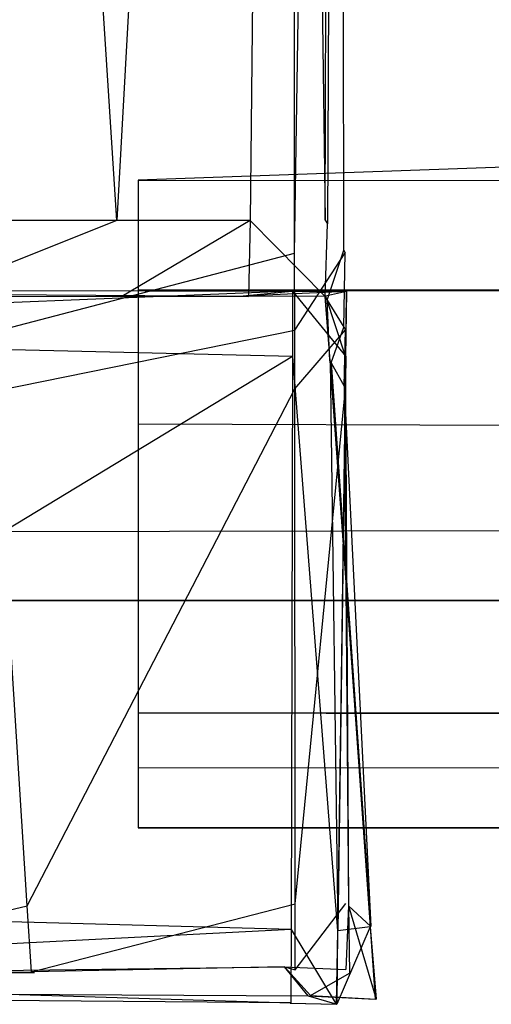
# Model space of a CAD drawing. Extents: x 0 to 0.987, y -0.451 to 0.
# Tile 8 of 33: x 0.2511 to 0.25395, y -0.45144 to -0.44549. Entities that reach past the tile are written whole.
import ezdxf

# ---------------------------------------------------------------- set-up
doc = ezdxf.new("R2010")
doc.units = 0
for name, color, linetype in [('L17_FRONTO_N_A69000__0___REPLAC', 7, 'CONTINUOUS'), ('L19_GRIFF_N_A69000__1___REPLACE', 7, 'CONTINUOUS'), ('L20_GRIFF_N_A69000__0___REPLACE', 7, 'CONTINUOUS'), ('L25_FRONTU_N_A69000__0___REPLAC', 7, 'CONTINUOUS'), ('L7_GRIFF_N_A69000__1___REPLACEM', 7, 'CONTINUOUS'), ('L8_GRIFF_N_A69000__0___REPLACEM', 7, 'CONTINUOUS')]:
    doc.layers.add(name, color=color, linetype=linetype)

msp = doc.modelspace()

# ---------------------------------------------------------------- linework, layer by layer
at = {"layer": 'L17_FRONTO_N_A69000__0___REPLAC', "color": 8}
for points, invisible_edges in [([(0.983193, -0.431928, 0.202), (0.003722, -0.447345, 0.202), (0.003722, -0.431928, 0.202), (0.983193, -0.431928, 0.202)], 13), ([(0.003722, -0.447345, 0.202), (0.983193, -0.431928, 0.202), (0.983193, -0.447345, 0.202), (0.003722, -0.447345, 0.202)], 14), ([(0.983193, -0.447345, 0.202), (0.003722, -0.449, 0.202), (0.003722, -0.447345, 0.202), (0.983193, -0.447345, 0.202)], 13), ([(0.003722, -0.449, 0.202), (0.983193, -0.447345, 0.202), (0.983193, -0.449, 0.202), (0.003722, -0.449, 0.202)], 14), ([(0.983193, -0.449, 0.396382), (0.003722, -0.449, 0.20371), (0.983193, -0.449, 0.20371), (0.983193, -0.449, 0.396382)], 13), ([(0.003722, -0.449, 0.20371), (0.983193, -0.449, 0.396382), (0.734, -0.449, 0.376), (0.003722, -0.449, 0.20371)], 10), ([(0.003722, -0.449, 0.20371), (0.253, -0.449, 0.376), (0.003722, -0.449, 0.396586), (0.003722, -0.449, 0.20371)], 10), ([(0.253, -0.449, 0.376), (0.003722, -0.449, 0.20371), (0.734, -0.449, 0.376), (0.253, -0.449, 0.376)], 13), ([(0.003722, -0.449, 0.396586), (0.253, -0.449, 0.376), (0.251049, -0.449, 0.376192), (0.003722, -0.449, 0.396586)], 10), ([(0.983193, -0.449, 0.20371), (0.003722, -0.449, 0.202), (0.983193, -0.449, 0.202), (0.983193, -0.449, 0.20371)], 13), ([(0.003722, -0.449, 0.202), (0.983193, -0.449, 0.20371), (0.003722, -0.449, 0.20371), (0.003722, -0.449, 0.202)], 14)]:
    msp.add_3dface(points, dxfattribs=dict(at, invisible_edges=invisible_edges))
at = {"layer": 'L19_GRIFF_N_A69000__1___REPLACE', "color": 254}
for points, invisible_edges in [([(0.251811, -0.446458, 0.176732), (0.733944, -0.429376, 0.170481), (0.251811, -0.429376, 0.170481), (0.251811, -0.446458, 0.176732)], 13), ([(0.733944, -0.429376, 0.170481), (0.251811, -0.446458, 0.176732), (0.733944, -0.446458, 0.176732), (0.733944, -0.429376, 0.170481)], 14), ([(0.251828, -0.42949, 0.167178), (0.733945, -0.449681, 0.174543), (0.251811, -0.449681, 0.174543), (0.251828, -0.42949, 0.167178)], 13), ([(0.733945, -0.449681, 0.174543), (0.251828, -0.42949, 0.167178), (0.733961, -0.42949, 0.167178), (0.733945, -0.449681, 0.174543)], 14), ([(0.733944, -0.447123, 0.176975), (0.251811, -0.446458, 0.176732), (0.251811, -0.447123, 0.176975), (0.733944, -0.447123, 0.176975)], 13), ([(0.251811, -0.446458, 0.176732), (0.733944, -0.447123, 0.176975), (0.733944, -0.446458, 0.176732), (0.251811, -0.446458, 0.176732)], 14), ([(0.251811, -0.447123, 0.178633), (0.733944, -0.447123, 0.176975), (0.251811, -0.447123, 0.176975), (0.251811, -0.447123, 0.178633)], 13), ([(0.733944, -0.447123, 0.176975), (0.251811, -0.447123, 0.178633), (0.733944, -0.447123, 0.178633), (0.733944, -0.447123, 0.176975)], 14), ([(0.733944, -0.447931, 0.178666), (0.251811, -0.447123, 0.178633), (0.251811, -0.447931, 0.178666), (0.733944, -0.447931, 0.178666)], 13), ([(0.251811, -0.447123, 0.178633), (0.733944, -0.447931, 0.178666), (0.733944, -0.447123, 0.178633), (0.251811, -0.447123, 0.178633)], 14), ([(0.733944, -0.450009, 0.178748), (0.251811, -0.447931, 0.178666), (0.251811, -0.450009, 0.178748), (0.733944, -0.450009, 0.178748)], 13), ([(0.251811, -0.447931, 0.178666), (0.733944, -0.450009, 0.178748), (0.733944, -0.447931, 0.178666), (0.251811, -0.447931, 0.178666)], 14), ([(0.251811, -0.449681, 0.174543), (0.733944, -0.450375, 0.174809), (0.251811, -0.450375, 0.174809), (0.251811, -0.449681, 0.174543)], 13), ([(0.733944, -0.450375, 0.174809), (0.251811, -0.449681, 0.174543), (0.733945, -0.449681, 0.174543), (0.733944, -0.450375, 0.174809)], 14), ([(0.733944, -0.450375, 0.178763), (0.251811, -0.450009, 0.178748), (0.251811, -0.450375, 0.178763), (0.733944, -0.450375, 0.178763)], 13), ([(0.251811, -0.450009, 0.178748), (0.733944, -0.450375, 0.178763), (0.733944, -0.450009, 0.178748), (0.251811, -0.450009, 0.178748)], 14), ([(0.733944, -0.450375, 0.178763), (0.251811, -0.450375, 0.178145), (0.733944, -0.450375, 0.178145), (0.733944, -0.450375, 0.178763)], 13), ([(0.251811, -0.450375, 0.178145), (0.733944, -0.450375, 0.178763), (0.251811, -0.450375, 0.178763), (0.251811, -0.450375, 0.178145)], 14), ([(0.733944, -0.450375, 0.178145), (0.251811, -0.450375, 0.175524), (0.733944, -0.450375, 0.175524), (0.733944, -0.450375, 0.178145)], 13), ([(0.251811, -0.450375, 0.175524), (0.733944, -0.450375, 0.178145), (0.251811, -0.450375, 0.178145), (0.251811, -0.450375, 0.175524)], 14), ([(0.733944, -0.450375, 0.175524), (0.251811, -0.450375, 0.174809), (0.733944, -0.450375, 0.174809), (0.733944, -0.450375, 0.175524)], 13), ([(0.251811, -0.450375, 0.174809), (0.733944, -0.450375, 0.175524), (0.251811, -0.450375, 0.175524), (0.251811, -0.450375, 0.174809)], 14)]:
    msp.add_3dface(points, dxfattribs=dict(at, invisible_edges=invisible_edges))
at = {"layer": 'L20_GRIFF_N_A69000__0___REPLACE', "color": 254}
for points, invisible_edges in [([(0.252744, -0.428385, 0.165867), (0.250891, -0.446915, 0.172881), (0.249715, -0.428409, 0.166218), (0.252744, -0.428385, 0.165867)], 13), ([(0.251683, -0.446702, 0.177057), (0.252687, -0.428392, 0.170643), (0.250508, -0.428408, 0.170896), (0.251683, -0.446702, 0.177057)], 13), ([(0.250891, -0.446915, 0.172881), (0.252744, -0.428385, 0.165867), (0.252756, -0.4469, 0.172665), (0.250891, -0.446915, 0.172881)], 14), ([(0.252687, -0.428392, 0.170643), (0.251683, -0.446702, 0.177057), (0.252487, -0.446702, 0.176969), (0.252687, -0.428392, 0.170643)], 14), ([(0.252942, -0.446701, 0.17692), (0.252687, -0.428392, 0.170643), (0.252487, -0.446702, 0.176969), (0.252942, -0.446701, 0.17692)], 13), ([(0.252687, -0.428392, 0.170643), (0.252942, -0.446701, 0.17692), (0.252994, -0.428389, 0.170608), (0.252687, -0.428392, 0.170643)], 14), ([(0.253051, -0.428383, 0.165831), (0.252756, -0.4469, 0.172665), (0.252744, -0.428385, 0.165867), (0.253051, -0.428383, 0.165831)], 13), ([(0.252756, -0.4469, 0.172665), (0.253051, -0.428383, 0.165831), (0.253063, -0.446898, 0.172629), (0.252756, -0.4469, 0.172665)], 14), ([(0.252999, -0.428389, 0.170158), (0.252942, -0.446701, 0.17692), (0.252955, -0.446722, 0.176459), (0.252999, -0.428389, 0.170158)], 13), ([(0.252942, -0.446701, 0.17692), (0.252999, -0.428389, 0.170158), (0.252994, -0.428389, 0.170608), (0.252942, -0.446701, 0.17692)], 14), ([(0.253046, -0.428384, 0.166296), (0.252999, -0.428389, 0.170158), (0.252955, -0.446722, 0.176459), (0.253046, -0.428384, 0.166296)], 14), ([(0.253046, -0.428384, 0.166296), (0.252955, -0.446722, 0.176459), (0.253053, -0.446882, 0.172985), (0.253046, -0.428384, 0.166296)], 14), ([(0.253053, -0.446882, 0.172985), (0.253051, -0.428383, 0.165831), (0.253046, -0.428384, 0.166296), (0.253053, -0.446882, 0.172985)], 14), ([(0.253051, -0.428383, 0.165831), (0.253053, -0.446882, 0.172985), (0.253063, -0.446898, 0.172629), (0.253051, -0.428383, 0.165831)], 13), ([(0.251683, -0.446702, 0.177057), (0.250508, -0.428408, 0.170896), (0.250469, -0.446704, 0.177375), (0.251683, -0.446702, 0.177057)], 14), ([(0.250528, -0.447164, 0.177521), (0.251683, -0.446702, 0.177057), (0.250469, -0.446704, 0.177375), (0.250528, -0.447164, 0.177521)], 13), ([(0.251683, -0.446702, 0.177057), (0.250528, -0.447164, 0.177521), (0.251712, -0.447162, 0.177212), (0.251683, -0.446702, 0.177057)], 14), ([(0.251712, -0.447162, 0.177212), (0.252487, -0.446702, 0.176969), (0.251683, -0.446702, 0.177057), (0.251712, -0.447162, 0.177212)], 13), ([(0.252487, -0.446702, 0.176969), (0.251712, -0.447162, 0.177212), (0.252478, -0.447162, 0.177129), (0.252487, -0.446702, 0.176969)], 14), ([(0.252941, -0.447162, 0.177079), (0.252487, -0.446702, 0.176969), (0.252478, -0.447162, 0.177129), (0.252941, -0.447162, 0.177079)], 13), ([(0.252487, -0.446702, 0.176969), (0.252941, -0.447162, 0.177079), (0.252942, -0.446701, 0.17692), (0.252487, -0.446702, 0.176969)], 14), ([(0.252941, -0.447162, 0.177079), (0.252955, -0.446722, 0.176459), (0.252942, -0.446701, 0.17692), (0.252941, -0.447162, 0.177079)], 14), ([(0.252955, -0.446722, 0.176459), (0.252941, -0.447162, 0.177079), (0.252954, -0.447184, 0.176617), (0.252955, -0.446722, 0.176459)], 13), ([(0.252954, -0.447184, 0.176617), (0.253053, -0.446882, 0.172985), (0.252955, -0.446722, 0.176459), (0.252954, -0.447184, 0.176617)], 14), ([(0.252756, -0.4469, 0.172665), (0.25092, -0.44738, 0.173049), (0.250891, -0.446915, 0.172881), (0.252756, -0.4469, 0.172665)], 13), ([(0.25092, -0.44738, 0.173049), (0.252756, -0.4469, 0.172665), (0.252757, -0.447366, 0.172836), (0.25092, -0.44738, 0.173049)], 14), ([(0.253063, -0.446898, 0.172629), (0.252757, -0.447366, 0.172836), (0.252756, -0.4469, 0.172665), (0.253063, -0.446898, 0.172629)], 13), ([(0.252757, -0.447366, 0.172836), (0.253063, -0.446898, 0.172629), (0.253064, -0.447364, 0.1728), (0.252757, -0.447366, 0.172836)], 14), ([(0.253053, -0.446882, 0.172985), (0.252954, -0.447184, 0.176617), (0.253053, -0.447347, 0.173153), (0.253053, -0.446882, 0.172985)], 13), ([(0.253053, -0.447347, 0.173153), (0.253063, -0.446898, 0.172629), (0.253053, -0.446882, 0.172985), (0.253053, -0.447347, 0.173153)], 14), ([(0.253063, -0.446898, 0.172629), (0.253053, -0.447347, 0.173153), (0.253064, -0.447364, 0.1728), (0.253063, -0.446898, 0.172629)], 13), ([(0.246509, -0.44712, 0.199014), (0.25274, -0.447131, 0.198695), (0.246505, -0.44712, 0.198679), (0.246509, -0.44712, 0.199014)], 13), ([(0.25274, -0.447131, 0.198695), (0.252446, -0.447161, 0.177717), (0.246505, -0.44712, 0.198679), (0.25274, -0.447131, 0.198695)], 14), ([(0.246505, -0.44712, 0.198679), (0.252446, -0.447161, 0.177717), (0.250716, -0.447163, 0.178074), (0.246505, -0.44712, 0.198679)], 14), ([(0.246573, -0.447377, 0.199014), (0.252744, -0.44713, 0.199014), (0.246509, -0.44712, 0.199014), (0.246573, -0.447377, 0.199014)], 13), ([(0.25274, -0.447131, 0.198695), (0.246509, -0.44712, 0.199014), (0.252744, -0.44713, 0.199014), (0.25274, -0.447131, 0.198695)], 14), ([(0.252744, -0.44713, 0.199014), (0.246573, -0.447377, 0.199014), (0.252743, -0.447524, 0.199014), (0.252744, -0.44713, 0.199014)], 14), ([(0.252446, -0.447161, 0.177717), (0.25307, -0.447131, 0.198696), (0.252944, -0.447161, 0.177662), (0.252446, -0.447161, 0.177717)], 13), ([(0.25307, -0.447131, 0.198696), (0.252446, -0.447161, 0.177717), (0.25274, -0.447131, 0.198695), (0.25307, -0.447131, 0.198696)], 14), ([(0.252744, -0.44713, 0.199014), (0.25307, -0.447131, 0.198696), (0.25274, -0.447131, 0.198695), (0.252744, -0.44713, 0.199014)], 13), ([(0.253066, -0.447525, 0.199014), (0.252744, -0.44713, 0.199014), (0.252743, -0.447524, 0.199014), (0.253066, -0.447525, 0.199014)], 13), ([(0.252744, -0.44713, 0.199014), (0.253066, -0.447525, 0.199014), (0.253072, -0.447131, 0.199014), (0.252744, -0.44713, 0.199014)], 14), ([(0.25307, -0.447131, 0.198696), (0.252744, -0.44713, 0.199014), (0.253072, -0.447131, 0.199014), (0.25307, -0.447131, 0.198696)], 14), ([(0.25307, -0.447131, 0.198696), (0.253064, -0.447526, 0.198695), (0.252944, -0.447161, 0.177662), (0.25307, -0.447131, 0.198696)], 14), ([(0.25307, -0.447131, 0.198696), (0.253066, -0.447525, 0.199014), (0.253064, -0.447526, 0.198695), (0.25307, -0.447131, 0.198696)], 13), ([(0.253066, -0.447525, 0.199014), (0.25307, -0.447131, 0.198696), (0.253072, -0.447131, 0.199014), (0.253066, -0.447525, 0.199014)], 14), ([(0.250528, -0.447164, 0.177521), (0.251728, -0.447162, 0.177796), (0.251712, -0.447162, 0.177212), (0.250528, -0.447164, 0.177521)], 13), ([(0.251728, -0.447162, 0.177796), (0.250528, -0.447164, 0.177521), (0.250716, -0.447163, 0.178074), (0.251728, -0.447162, 0.177796)], 14), ([(0.250716, -0.447163, 0.178074), (0.252446, -0.447161, 0.177717), (0.251728, -0.447162, 0.177796), (0.250716, -0.447163, 0.178074)], 14), ([(0.251712, -0.447162, 0.177212), (0.252446, -0.447161, 0.177717), (0.252478, -0.447162, 0.177129), (0.251712, -0.447162, 0.177212)], 13), ([(0.252446, -0.447161, 0.177717), (0.251712, -0.447162, 0.177212), (0.251728, -0.447162, 0.177796), (0.252446, -0.447161, 0.177717)], 14), ([(0.252944, -0.447161, 0.177662), (0.252478, -0.447162, 0.177129), (0.252446, -0.447161, 0.177717), (0.252944, -0.447161, 0.177662)], 14), ([(0.252478, -0.447162, 0.177129), (0.252944, -0.447161, 0.177662), (0.252941, -0.447162, 0.177079), (0.252478, -0.447162, 0.177129)], 13), ([(0.252972, -0.44755, 0.177671), (0.252941, -0.447162, 0.177079), (0.252944, -0.447161, 0.177662), (0.252972, -0.44755, 0.177671)], 14), ([(0.252969, -0.447551, 0.177088), (0.252954, -0.447184, 0.176617), (0.252941, -0.447162, 0.177079), (0.252969, -0.447551, 0.177088)], 14), ([(0.252941, -0.447162, 0.177079), (0.252972, -0.44755, 0.177671), (0.252969, -0.447551, 0.177088), (0.252941, -0.447162, 0.177079)], 13), ([(0.252944, -0.447161, 0.177662), (0.253064, -0.447526, 0.198695), (0.252972, -0.44755, 0.177671), (0.252944, -0.447161, 0.177662)], 14), ([(0.252977, -0.447564, 0.176752), (0.253053, -0.447347, 0.173153), (0.252954, -0.447184, 0.176617), (0.252977, -0.447564, 0.176752)], 14), ([(0.252954, -0.447184, 0.176617), (0.252969, -0.447551, 0.177088), (0.252977, -0.447564, 0.176752), (0.252954, -0.447184, 0.176617)], 13), ([(0.247289, -0.450838, 0.199014), (0.252743, -0.447524, 0.199014), (0.246573, -0.447377, 0.199014), (0.247289, -0.450838, 0.199014)], 13), ([(0.252757, -0.447366, 0.172836), (0.250943, -0.447734, 0.173176), (0.25092, -0.44738, 0.173049), (0.252757, -0.447366, 0.172836)], 13), ([(0.250943, -0.447734, 0.173176), (0.252757, -0.447366, 0.172836), (0.252757, -0.44772, 0.172966), (0.250943, -0.447734, 0.173176)], 14), ([(0.253064, -0.447364, 0.1728), (0.252757, -0.44772, 0.172966), (0.252757, -0.447366, 0.172836), (0.253064, -0.447364, 0.1728)], 13), ([(0.252757, -0.44772, 0.172966), (0.253064, -0.447364, 0.1728), (0.253064, -0.447718, 0.17293), (0.252757, -0.44772, 0.172966)], 14), ([(0.253053, -0.447347, 0.173153), (0.252977, -0.447564, 0.176752), (0.253056, -0.447704, 0.173281), (0.253053, -0.447347, 0.173153)], 13), ([(0.253056, -0.447704, 0.173281), (0.253064, -0.447364, 0.1728), (0.253053, -0.447347, 0.173153), (0.253056, -0.447704, 0.173281)], 14), ([(0.253064, -0.447364, 0.1728), (0.253056, -0.447704, 0.173281), (0.253064, -0.447718, 0.17293), (0.253064, -0.447364, 0.1728)], 13), ([(0.252743, -0.447524, 0.199014), (0.247289, -0.450838, 0.199014), (0.252735, -0.450989, 0.199014), (0.252743, -0.447524, 0.199014)], 14), ([(0.253015, -0.450997, 0.199014), (0.252743, -0.447524, 0.199014), (0.252735, -0.450989, 0.199014), (0.253015, -0.450997, 0.199014)], 13), ([(0.252743, -0.447524, 0.199014), (0.253015, -0.450997, 0.199014), (0.253066, -0.447525, 0.199014), (0.252743, -0.447524, 0.199014)], 14), ([(0.252972, -0.44755, 0.177671), (0.253217, -0.450971, 0.177175), (0.252969, -0.447551, 0.177088), (0.252972, -0.44755, 0.177671)], 14), ([(0.252969, -0.447551, 0.177088), (0.253217, -0.450971, 0.177175), (0.252977, -0.447564, 0.176752), (0.252969, -0.447551, 0.177088)], 14), ([(0.253064, -0.447526, 0.198695), (0.253018, -0.450997, 0.198678), (0.252972, -0.44755, 0.177671), (0.253064, -0.447526, 0.198695)], 14), ([(0.252972, -0.44755, 0.177671), (0.253018, -0.450997, 0.198678), (0.253213, -0.450972, 0.177673), (0.252972, -0.44755, 0.177671)], 14), ([(0.253217, -0.450971, 0.177175), (0.252972, -0.44755, 0.177671), (0.253213, -0.450972, 0.177673), (0.253217, -0.450971, 0.177175)], 13), ([(0.253018, -0.450997, 0.198678), (0.253066, -0.447525, 0.199014), (0.253015, -0.450997, 0.199014), (0.253018, -0.450997, 0.198678)], 13), ([(0.253066, -0.447525, 0.199014), (0.253018, -0.450997, 0.198678), (0.253064, -0.447526, 0.198695), (0.253066, -0.447525, 0.199014)], 14), ([(0.252977, -0.447564, 0.176752), (0.253217, -0.450971, 0.177175), (0.253056, -0.447704, 0.173281), (0.252977, -0.447564, 0.176752)], 14), ([(0.249285, -0.450861, 0.174813), (0.250943, -0.447734, 0.173176), (0.251141, -0.450846, 0.174297), (0.249285, -0.450861, 0.174813)], 14), ([(0.252757, -0.44772, 0.172966), (0.251141, -0.450846, 0.174297), (0.250943, -0.447734, 0.173176), (0.252757, -0.44772, 0.172966)], 13), ([(0.251141, -0.450846, 0.174297), (0.252757, -0.44772, 0.172966), (0.252759, -0.450834, 0.174109), (0.251141, -0.450846, 0.174297)], 14), ([(0.253064, -0.447718, 0.17293), (0.252759, -0.450834, 0.174109), (0.252757, -0.44772, 0.172966), (0.253064, -0.447718, 0.17293)], 13), ([(0.252759, -0.450834, 0.174109), (0.253064, -0.447718, 0.17293), (0.253066, -0.450831, 0.174073), (0.252759, -0.450834, 0.174109)], 14), ([(0.253056, -0.447704, 0.173281), (0.253217, -0.450971, 0.177175), (0.253082, -0.450846, 0.174412), (0.253056, -0.447704, 0.173281)], 14), ([(0.253056, -0.447704, 0.173281), (0.253082, -0.450846, 0.174412), (0.253064, -0.447718, 0.17293), (0.253056, -0.447704, 0.173281)], 14), ([(0.253064, -0.447718, 0.17293), (0.253082, -0.450846, 0.174412), (0.253066, -0.450831, 0.174073), (0.253064, -0.447718, 0.17293)], 14), ([(0.253066, -0.450831, 0.174073), (0.252759, -0.451232, 0.174255), (0.252759, -0.450834, 0.174109), (0.253066, -0.450831, 0.174073)], 13), ([(0.252759, -0.451232, 0.174255), (0.253066, -0.450831, 0.174073), (0.253066, -0.45123, 0.174219), (0.252759, -0.451232, 0.174255)], 14), ([(0.253082, -0.450846, 0.174412), (0.253066, -0.45123, 0.174219), (0.253066, -0.450831, 0.174073), (0.253082, -0.450846, 0.174412)], 14), ([(0.247371, -0.451265, 0.199014), (0.252735, -0.450989, 0.199014), (0.247289, -0.450838, 0.199014), (0.247371, -0.451265, 0.199014)], 13), ([(0.251141, -0.450846, 0.174297), (0.249334, -0.45126, 0.17495), (0.249285, -0.450861, 0.174813), (0.251141, -0.450846, 0.174297)], 13), ([(0.249334, -0.45126, 0.17495), (0.251141, -0.450846, 0.174297), (0.251166, -0.451244, 0.17444), (0.249334, -0.45126, 0.17495)], 14), ([(0.252759, -0.450834, 0.174109), (0.251166, -0.451244, 0.17444), (0.251141, -0.450846, 0.174297), (0.252759, -0.450834, 0.174109)], 13), ([(0.251166, -0.451244, 0.17444), (0.252759, -0.450834, 0.174109), (0.252759, -0.451232, 0.174255), (0.251166, -0.451244, 0.17444)], 14), ([(0.253066, -0.45123, 0.174219), (0.253082, -0.450846, 0.174412), (0.253089, -0.451252, 0.174592), (0.253066, -0.45123, 0.174219)], 13), ([(0.253082, -0.450846, 0.174412), (0.253217, -0.450971, 0.177175), (0.253249, -0.451409, 0.177186), (0.253082, -0.450846, 0.174412)], 14), ([(0.253082, -0.450846, 0.174412), (0.253249, -0.451409, 0.177186), (0.253089, -0.451252, 0.174592), (0.253082, -0.450846, 0.174412)], 14), ([(0.252735, -0.450989, 0.199014), (0.247371, -0.451265, 0.199014), (0.252734, -0.451433, 0.199014), (0.252735, -0.450989, 0.199014)], 14), ([(0.253008, -0.451441, 0.199014), (0.252735, -0.450989, 0.199014), (0.252734, -0.451433, 0.199014), (0.253008, -0.451441, 0.199014)], 13), ([(0.252735, -0.450989, 0.199014), (0.253008, -0.451441, 0.199014), (0.253015, -0.450997, 0.199014), (0.252735, -0.450989, 0.199014)], 14), ([(0.253012, -0.451441, 0.198677), (0.253015, -0.450997, 0.199014), (0.253008, -0.451441, 0.199014), (0.253012, -0.451441, 0.198677)], 13), ([(0.253213, -0.450972, 0.177673), (0.253018, -0.450997, 0.198678), (0.253012, -0.451441, 0.198677), (0.253213, -0.450972, 0.177673)], 14), ([(0.253213, -0.450972, 0.177673), (0.253012, -0.451441, 0.198677), (0.253244, -0.45141, 0.177684), (0.253213, -0.450972, 0.177673)], 14), ([(0.253015, -0.450997, 0.199014), (0.253012, -0.451441, 0.198677), (0.253018, -0.450997, 0.198678), (0.253015, -0.450997, 0.199014)], 14), ([(0.253213, -0.450972, 0.177673), (0.253249, -0.451409, 0.177186), (0.253217, -0.450971, 0.177175), (0.253213, -0.450972, 0.177673)], 14), ([(0.253249, -0.451409, 0.177186), (0.253213, -0.450972, 0.177673), (0.253244, -0.45141, 0.177684), (0.253249, -0.451409, 0.177186)], 13), ([(0.24267, -0.451344, 0.198708), (0.252696, -0.451214, 0.174663), (0.252839, -0.451389, 0.177694), (0.24267, -0.451344, 0.198708)], 14), ([(0.24267, -0.451344, 0.198708), (0.243938, -0.451274, 0.17994), (0.252696, -0.451214, 0.174663), (0.24267, -0.451344, 0.198708)], 14), ([(0.252734, -0.451433, 0.199014), (0.246795, -0.451247, 0.199014), (0.24267, -0.451344, 0.198708), (0.252734, -0.451433, 0.199014)], 13), ([(0.243938, -0.451274, 0.17994), (0.2463, -0.451278, 0.177134), (0.252696, -0.451214, 0.174663), (0.243938, -0.451274, 0.17994)], 14), ([(0.2463, -0.451278, 0.177134), (0.24947, -0.451263, 0.175325), (0.252696, -0.451214, 0.174663), (0.2463, -0.451278, 0.177134)], 14), ([(0.246795, -0.451247, 0.199014), (0.252734, -0.451433, 0.199014), (0.247371, -0.451265, 0.199014), (0.246795, -0.451247, 0.199014)], 14), ([(0.251185, -0.451248, 0.174839), (0.249334, -0.45126, 0.17495), (0.251166, -0.451244, 0.17444), (0.251185, -0.451248, 0.174839)], 13), ([(0.249334, -0.45126, 0.17495), (0.251185, -0.451248, 0.174839), (0.24947, -0.451263, 0.175325), (0.249334, -0.45126, 0.17495)], 14), ([(0.24947, -0.451263, 0.175325), (0.251185, -0.451248, 0.174839), (0.252696, -0.451214, 0.174663), (0.24947, -0.451263, 0.175325)], 14), ([(0.251185, -0.451248, 0.174839), (0.251166, -0.451244, 0.17444), (0.252696, -0.451214, 0.174663), (0.251185, -0.451248, 0.174839)], 14), ([(0.252696, -0.451214, 0.174663), (0.251166, -0.451244, 0.17444), (0.252759, -0.451232, 0.174255), (0.252696, -0.451214, 0.174663)], 14), ([(0.252696, -0.451214, 0.174663), (0.252759, -0.451232, 0.174255), (0.253066, -0.45123, 0.174219), (0.252696, -0.451214, 0.174663)], 14), ([(0.252852, -0.451388, 0.177197), (0.252696, -0.451214, 0.174663), (0.253089, -0.451252, 0.174592), (0.252852, -0.451388, 0.177197)], 14), ([(0.252696, -0.451214, 0.174663), (0.253066, -0.45123, 0.174219), (0.253089, -0.451252, 0.174592), (0.252696, -0.451214, 0.174663)], 14), ([(0.252839, -0.451389, 0.177694), (0.252696, -0.451214, 0.174663), (0.252852, -0.451388, 0.177197), (0.252839, -0.451389, 0.177694)], 14), ([(0.252852, -0.451388, 0.177197), (0.253089, -0.451252, 0.174592), (0.253249, -0.451409, 0.177186), (0.252852, -0.451388, 0.177197)], 14), ([(0.252734, -0.451433, 0.199014), (0.24267, -0.451344, 0.198708), (0.25273, -0.451435, 0.198677), (0.252734, -0.451433, 0.199014)], 14), ([(0.24267, -0.451344, 0.198708), (0.252839, -0.451389, 0.177694), (0.25273, -0.451435, 0.198677), (0.24267, -0.451344, 0.198708)], 14), ([(0.252839, -0.451389, 0.177694), (0.253012, -0.451441, 0.198677), (0.25273, -0.451435, 0.198677), (0.252839, -0.451389, 0.177694)], 14), ([(0.252852, -0.451388, 0.177197), (0.253244, -0.45141, 0.177684), (0.252839, -0.451389, 0.177694), (0.252852, -0.451388, 0.177197)], 14), ([(0.253012, -0.451441, 0.198677), (0.252839, -0.451389, 0.177694), (0.253244, -0.45141, 0.177684), (0.253012, -0.451441, 0.198677)], 13), ([(0.253244, -0.45141, 0.177684), (0.252852, -0.451388, 0.177197), (0.253249, -0.451409, 0.177186), (0.253244, -0.45141, 0.177684)], 13), ([(0.25273, -0.451435, 0.198677), (0.253008, -0.451441, 0.199014), (0.252734, -0.451433, 0.199014), (0.25273, -0.451435, 0.198677)], 14), ([(0.253008, -0.451441, 0.199014), (0.25273, -0.451435, 0.198677), (0.253012, -0.451441, 0.198677), (0.253008, -0.451441, 0.199014)], 13)]:
    msp.add_3dface(points, dxfattribs=dict(at, invisible_edges=invisible_edges))
at = {"layer": 'L25_FRONTU_N_A69000__0___REPLAC', "color": 8}
for points, invisible_edges in [([(0.983193, -0.431928, 0.002), (0.003722, -0.447345, 0.002), (0.003722, -0.431928, 0.002), (0.983193, -0.431928, 0.002)], 13), ([(0.003722, -0.447345, 0.002), (0.983193, -0.431928, 0.002), (0.983193, -0.447345, 0.002), (0.003722, -0.447345, 0.002)], 14), ([(0.983193, -0.447345, 0.002), (0.003722, -0.449, 0.002), (0.003722, -0.447345, 0.002), (0.983193, -0.447345, 0.002)], 13), ([(0.003722, -0.449, 0.002), (0.983193, -0.447345, 0.002), (0.983193, -0.449, 0.002), (0.003722, -0.449, 0.002)], 14), ([(0.983193, -0.449, 0.196382), (0.003722, -0.449, 0.00371), (0.983193, -0.449, 0.00371), (0.983193, -0.449, 0.196382)], 13), ([(0.003722, -0.449, 0.00371), (0.983193, -0.449, 0.196382), (0.734, -0.449, 0.176), (0.003722, -0.449, 0.00371)], 10), ([(0.003722, -0.449, 0.00371), (0.253, -0.449, 0.176), (0.003722, -0.449, 0.196586), (0.003722, -0.449, 0.00371)], 10), ([(0.253, -0.449, 0.176), (0.003722, -0.449, 0.00371), (0.734, -0.449, 0.176), (0.253, -0.449, 0.176)], 13), ([(0.003722, -0.449, 0.196586), (0.253, -0.449, 0.176), (0.251049, -0.449, 0.176192), (0.003722, -0.449, 0.196586)], 10), ([(0.983193, -0.449, 0.00371), (0.003722, -0.449, 0.002), (0.983193, -0.449, 0.002), (0.983193, -0.449, 0.00371)], 13), ([(0.003722, -0.449, 0.002), (0.983193, -0.449, 0.00371), (0.003722, -0.449, 0.00371), (0.003722, -0.449, 0.002)], 14)]:
    msp.add_3dface(points, dxfattribs=dict(at, invisible_edges=invisible_edges))
at = {"layer": 'L7_GRIFF_N_A69000__1___REPLACEM', "color": 254}
for points, invisible_edges in [([(0.251811, -0.446458, 0.376732), (0.733944, -0.429376, 0.370481), (0.251811, -0.429376, 0.370481), (0.251811, -0.446458, 0.376732)], 13), ([(0.733944, -0.429376, 0.370481), (0.251811, -0.446458, 0.376732), (0.733944, -0.446458, 0.376732), (0.733944, -0.429376, 0.370481)], 14), ([(0.251828, -0.42949, 0.367178), (0.733945, -0.449681, 0.374543), (0.251811, -0.449681, 0.374543), (0.251828, -0.42949, 0.367178)], 13), ([(0.733945, -0.449681, 0.374543), (0.251828, -0.42949, 0.367178), (0.733961, -0.42949, 0.367178), (0.733945, -0.449681, 0.374543)], 14), ([(0.733944, -0.447123, 0.376975), (0.251811, -0.446458, 0.376732), (0.251811, -0.447123, 0.376975), (0.733944, -0.447123, 0.376975)], 13), ([(0.251811, -0.446458, 0.376732), (0.733944, -0.447123, 0.376975), (0.733944, -0.446458, 0.376732), (0.251811, -0.446458, 0.376732)], 14), ([(0.251811, -0.447123, 0.378633), (0.733944, -0.447123, 0.376975), (0.251811, -0.447123, 0.376975), (0.251811, -0.447123, 0.378633)], 13), ([(0.733944, -0.447123, 0.376975), (0.251811, -0.447123, 0.378633), (0.733944, -0.447123, 0.378633), (0.733944, -0.447123, 0.376975)], 14), ([(0.733944, -0.447931, 0.378666), (0.251811, -0.447123, 0.378633), (0.251811, -0.447931, 0.378666), (0.733944, -0.447931, 0.378666)], 13), ([(0.251811, -0.447123, 0.378633), (0.733944, -0.447931, 0.378666), (0.733944, -0.447123, 0.378633), (0.251811, -0.447123, 0.378633)], 14), ([(0.733944, -0.450009, 0.378748), (0.251811, -0.447931, 0.378666), (0.251811, -0.450009, 0.378748), (0.733944, -0.450009, 0.378748)], 13), ([(0.251811, -0.447931, 0.378666), (0.733944, -0.450009, 0.378748), (0.733944, -0.447931, 0.378666), (0.251811, -0.447931, 0.378666)], 14), ([(0.251811, -0.449681, 0.374543), (0.733944, -0.450375, 0.374809), (0.251811, -0.450375, 0.374809), (0.251811, -0.449681, 0.374543)], 13), ([(0.733944, -0.450375, 0.374809), (0.251811, -0.449681, 0.374543), (0.733945, -0.449681, 0.374543), (0.733944, -0.450375, 0.374809)], 14), ([(0.733944, -0.450375, 0.378763), (0.251811, -0.450009, 0.378748), (0.251811, -0.450375, 0.378763), (0.733944, -0.450375, 0.378763)], 13), ([(0.251811, -0.450009, 0.378748), (0.733944, -0.450375, 0.378763), (0.733944, -0.450009, 0.378748), (0.251811, -0.450009, 0.378748)], 14), ([(0.733944, -0.450375, 0.378763), (0.251811, -0.450375, 0.378145), (0.733944, -0.450375, 0.378145), (0.733944, -0.450375, 0.378763)], 13), ([(0.251811, -0.450375, 0.378145), (0.733944, -0.450375, 0.378763), (0.251811, -0.450375, 0.378763), (0.251811, -0.450375, 0.378145)], 14), ([(0.733944, -0.450375, 0.378145), (0.251811, -0.450375, 0.375524), (0.733944, -0.450375, 0.375524), (0.733944, -0.450375, 0.378145)], 13), ([(0.251811, -0.450375, 0.375524), (0.733944, -0.450375, 0.378145), (0.251811, -0.450375, 0.378145), (0.251811, -0.450375, 0.375524)], 14), ([(0.733944, -0.450375, 0.375524), (0.251811, -0.450375, 0.374809), (0.733944, -0.450375, 0.374809), (0.733944, -0.450375, 0.375524)], 13), ([(0.251811, -0.450375, 0.374809), (0.733944, -0.450375, 0.375524), (0.251811, -0.450375, 0.375524), (0.251811, -0.450375, 0.374809)], 14)]:
    msp.add_3dface(points, dxfattribs=dict(at, invisible_edges=invisible_edges))
at = {"layer": 'L8_GRIFF_N_A69000__0___REPLACEM', "color": 254}
for points, invisible_edges in [([(0.252744, -0.428385, 0.365867), (0.250891, -0.446915, 0.372881), (0.249715, -0.428409, 0.366218), (0.252744, -0.428385, 0.365867)], 13), ([(0.251683, -0.446702, 0.377057), (0.252687, -0.428392, 0.370643), (0.250508, -0.428408, 0.370896), (0.251683, -0.446702, 0.377057)], 13), ([(0.250891, -0.446915, 0.372881), (0.252744, -0.428385, 0.365867), (0.252756, -0.4469, 0.372665), (0.250891, -0.446915, 0.372881)], 14), ([(0.252687, -0.428392, 0.370643), (0.251683, -0.446702, 0.377057), (0.252487, -0.446702, 0.376969), (0.252687, -0.428392, 0.370643)], 14), ([(0.252942, -0.446701, 0.37692), (0.252687, -0.428392, 0.370643), (0.252487, -0.446702, 0.376969), (0.252942, -0.446701, 0.37692)], 13), ([(0.252687, -0.428392, 0.370643), (0.252942, -0.446701, 0.37692), (0.252994, -0.428389, 0.370608), (0.252687, -0.428392, 0.370643)], 14), ([(0.253051, -0.428383, 0.365831), (0.252756, -0.4469, 0.372665), (0.252744, -0.428385, 0.365867), (0.253051, -0.428383, 0.365831)], 13), ([(0.252756, -0.4469, 0.372665), (0.253051, -0.428383, 0.365831), (0.253063, -0.446898, 0.372629), (0.252756, -0.4469, 0.372665)], 14), ([(0.252999, -0.428389, 0.370158), (0.252942, -0.446701, 0.37692), (0.252955, -0.446722, 0.376459), (0.252999, -0.428389, 0.370158)], 13), ([(0.252942, -0.446701, 0.37692), (0.252999, -0.428389, 0.370158), (0.252994, -0.428389, 0.370608), (0.252942, -0.446701, 0.37692)], 14), ([(0.253046, -0.428384, 0.366296), (0.252999, -0.428389, 0.370158), (0.252955, -0.446722, 0.376459), (0.253046, -0.428384, 0.366296)], 14), ([(0.253046, -0.428384, 0.366296), (0.252955, -0.446722, 0.376459), (0.253053, -0.446882, 0.372985), (0.253046, -0.428384, 0.366296)], 14), ([(0.253053, -0.446882, 0.372985), (0.253051, -0.428383, 0.365831), (0.253046, -0.428384, 0.366296), (0.253053, -0.446882, 0.372985)], 14), ([(0.253051, -0.428383, 0.365831), (0.253053, -0.446882, 0.372985), (0.253063, -0.446898, 0.372629), (0.253051, -0.428383, 0.365831)], 13), ([(0.251683, -0.446702, 0.377057), (0.250508, -0.428408, 0.370896), (0.250469, -0.446704, 0.377375), (0.251683, -0.446702, 0.377057)], 14), ([(0.250528, -0.447164, 0.377521), (0.251683, -0.446702, 0.377057), (0.250469, -0.446704, 0.377375), (0.250528, -0.447164, 0.377521)], 13), ([(0.251683, -0.446702, 0.377057), (0.250528, -0.447164, 0.377521), (0.251712, -0.447162, 0.377212), (0.251683, -0.446702, 0.377057)], 14), ([(0.251712, -0.447162, 0.377212), (0.252487, -0.446702, 0.376969), (0.251683, -0.446702, 0.377057), (0.251712, -0.447162, 0.377212)], 13), ([(0.252487, -0.446702, 0.376969), (0.251712, -0.447162, 0.377212), (0.252478, -0.447162, 0.377129), (0.252487, -0.446702, 0.376969)], 14), ([(0.252941, -0.447162, 0.377079), (0.252487, -0.446702, 0.376969), (0.252478, -0.447162, 0.377129), (0.252941, -0.447162, 0.377079)], 13), ([(0.252487, -0.446702, 0.376969), (0.252941, -0.447162, 0.377079), (0.252942, -0.446701, 0.37692), (0.252487, -0.446702, 0.376969)], 14), ([(0.252941, -0.447162, 0.377079), (0.252955, -0.446722, 0.376459), (0.252942, -0.446701, 0.37692), (0.252941, -0.447162, 0.377079)], 14), ([(0.252955, -0.446722, 0.376459), (0.252941, -0.447162, 0.377079), (0.252954, -0.447184, 0.376617), (0.252955, -0.446722, 0.376459)], 13), ([(0.252954, -0.447184, 0.376617), (0.253053, -0.446882, 0.372985), (0.252955, -0.446722, 0.376459), (0.252954, -0.447184, 0.376617)], 14), ([(0.252756, -0.4469, 0.372665), (0.25092, -0.44738, 0.373049), (0.250891, -0.446915, 0.372881), (0.252756, -0.4469, 0.372665)], 13), ([(0.25092, -0.44738, 0.373049), (0.252756, -0.4469, 0.372665), (0.252757, -0.447366, 0.372836), (0.25092, -0.44738, 0.373049)], 14), ([(0.253063, -0.446898, 0.372629), (0.252757, -0.447366, 0.372836), (0.252756, -0.4469, 0.372665), (0.253063, -0.446898, 0.372629)], 13), ([(0.252757, -0.447366, 0.372836), (0.253063, -0.446898, 0.372629), (0.253064, -0.447364, 0.3728), (0.252757, -0.447366, 0.372836)], 14), ([(0.253053, -0.446882, 0.372985), (0.252954, -0.447184, 0.376617), (0.253053, -0.447347, 0.373153), (0.253053, -0.446882, 0.372985)], 13), ([(0.253053, -0.447347, 0.373153), (0.253063, -0.446898, 0.372629), (0.253053, -0.446882, 0.372985), (0.253053, -0.447347, 0.373153)], 14), ([(0.253063, -0.446898, 0.372629), (0.253053, -0.447347, 0.373153), (0.253064, -0.447364, 0.3728), (0.253063, -0.446898, 0.372629)], 13), ([(0.246509, -0.44712, 0.399014), (0.25274, -0.447131, 0.398695), (0.246505, -0.44712, 0.398679), (0.246509, -0.44712, 0.399014)], 13), ([(0.25274, -0.447131, 0.398695), (0.252446, -0.447161, 0.377717), (0.246505, -0.44712, 0.398679), (0.25274, -0.447131, 0.398695)], 14), ([(0.246505, -0.44712, 0.398679), (0.252446, -0.447161, 0.377717), (0.250716, -0.447163, 0.378074), (0.246505, -0.44712, 0.398679)], 14), ([(0.246573, -0.447377, 0.399014), (0.252744, -0.44713, 0.399014), (0.246509, -0.44712, 0.399014), (0.246573, -0.447377, 0.399014)], 13), ([(0.25274, -0.447131, 0.398695), (0.246509, -0.44712, 0.399014), (0.252744, -0.44713, 0.399014), (0.25274, -0.447131, 0.398695)], 14), ([(0.252744, -0.44713, 0.399014), (0.246573, -0.447377, 0.399014), (0.252743, -0.447524, 0.399014), (0.252744, -0.44713, 0.399014)], 14), ([(0.252446, -0.447161, 0.377717), (0.25307, -0.447131, 0.398696), (0.252944, -0.447161, 0.377662), (0.252446, -0.447161, 0.377717)], 13), ([(0.25307, -0.447131, 0.398696), (0.252446, -0.447161, 0.377717), (0.25274, -0.447131, 0.398695), (0.25307, -0.447131, 0.398696)], 14), ([(0.252744, -0.44713, 0.399014), (0.25307, -0.447131, 0.398696), (0.25274, -0.447131, 0.398695), (0.252744, -0.44713, 0.399014)], 13), ([(0.253066, -0.447525, 0.399014), (0.252744, -0.44713, 0.399014), (0.252743, -0.447524, 0.399014), (0.253066, -0.447525, 0.399014)], 13), ([(0.252744, -0.44713, 0.399014), (0.253066, -0.447525, 0.399014), (0.253072, -0.447131, 0.399014), (0.252744, -0.44713, 0.399014)], 14), ([(0.25307, -0.447131, 0.398696), (0.252744, -0.44713, 0.399014), (0.253072, -0.447131, 0.399014), (0.25307, -0.447131, 0.398696)], 14), ([(0.25307, -0.447131, 0.398696), (0.253064, -0.447526, 0.398695), (0.252944, -0.447161, 0.377662), (0.25307, -0.447131, 0.398696)], 14), ([(0.25307, -0.447131, 0.398696), (0.253066, -0.447525, 0.399014), (0.253064, -0.447526, 0.398695), (0.25307, -0.447131, 0.398696)], 13), ([(0.253066, -0.447525, 0.399014), (0.25307, -0.447131, 0.398696), (0.253072, -0.447131, 0.399014), (0.253066, -0.447525, 0.399014)], 14), ([(0.250528, -0.447164, 0.377521), (0.251728, -0.447162, 0.377796), (0.251712, -0.447162, 0.377212), (0.250528, -0.447164, 0.377521)], 13), ([(0.251728, -0.447162, 0.377796), (0.250528, -0.447164, 0.377521), (0.250716, -0.447163, 0.378074), (0.251728, -0.447162, 0.377796)], 14), ([(0.250716, -0.447163, 0.378074), (0.252446, -0.447161, 0.377717), (0.251728, -0.447162, 0.377796), (0.250716, -0.447163, 0.378074)], 14), ([(0.251712, -0.447162, 0.377212), (0.252446, -0.447161, 0.377717), (0.252478, -0.447162, 0.377129), (0.251712, -0.447162, 0.377212)], 13), ([(0.252446, -0.447161, 0.377717), (0.251712, -0.447162, 0.377212), (0.251728, -0.447162, 0.377796), (0.252446, -0.447161, 0.377717)], 14), ([(0.252944, -0.447161, 0.377662), (0.252478, -0.447162, 0.377129), (0.252446, -0.447161, 0.377717), (0.252944, -0.447161, 0.377662)], 14), ([(0.252478, -0.447162, 0.377129), (0.252944, -0.447161, 0.377662), (0.252941, -0.447162, 0.377079), (0.252478, -0.447162, 0.377129)], 13), ([(0.252972, -0.44755, 0.377671), (0.252941, -0.447162, 0.377079), (0.252944, -0.447161, 0.377662), (0.252972, -0.44755, 0.377671)], 14), ([(0.252969, -0.447551, 0.377088), (0.252954, -0.447184, 0.376617), (0.252941, -0.447162, 0.377079), (0.252969, -0.447551, 0.377088)], 14), ([(0.252941, -0.447162, 0.377079), (0.252972, -0.44755, 0.377671), (0.252969, -0.447551, 0.377088), (0.252941, -0.447162, 0.377079)], 13), ([(0.252944, -0.447161, 0.377662), (0.253064, -0.447526, 0.398695), (0.252972, -0.44755, 0.377671), (0.252944, -0.447161, 0.377662)], 14), ([(0.252977, -0.447564, 0.376752), (0.253053, -0.447347, 0.373153), (0.252954, -0.447184, 0.376617), (0.252977, -0.447564, 0.376752)], 14), ([(0.252954, -0.447184, 0.376617), (0.252969, -0.447551, 0.377088), (0.252977, -0.447564, 0.376752), (0.252954, -0.447184, 0.376617)], 13), ([(0.247289, -0.450838, 0.399014), (0.252743, -0.447524, 0.399014), (0.246573, -0.447377, 0.399014), (0.247289, -0.450838, 0.399014)], 13), ([(0.252757, -0.447366, 0.372836), (0.250943, -0.447734, 0.373176), (0.25092, -0.44738, 0.373049), (0.252757, -0.447366, 0.372836)], 13), ([(0.250943, -0.447734, 0.373176), (0.252757, -0.447366, 0.372836), (0.252757, -0.44772, 0.372966), (0.250943, -0.447734, 0.373176)], 14), ([(0.253064, -0.447364, 0.3728), (0.252757, -0.44772, 0.372966), (0.252757, -0.447366, 0.372836), (0.253064, -0.447364, 0.3728)], 13), ([(0.252757, -0.44772, 0.372966), (0.253064, -0.447364, 0.3728), (0.253064, -0.447718, 0.37293), (0.252757, -0.44772, 0.372966)], 14), ([(0.253053, -0.447347, 0.373153), (0.252977, -0.447564, 0.376752), (0.253056, -0.447704, 0.373281), (0.253053, -0.447347, 0.373153)], 13), ([(0.253056, -0.447704, 0.373281), (0.253064, -0.447364, 0.3728), (0.253053, -0.447347, 0.373153), (0.253056, -0.447704, 0.373281)], 14), ([(0.253064, -0.447364, 0.3728), (0.253056, -0.447704, 0.373281), (0.253064, -0.447718, 0.37293), (0.253064, -0.447364, 0.3728)], 13), ([(0.252743, -0.447524, 0.399014), (0.247289, -0.450838, 0.399014), (0.252735, -0.450989, 0.399014), (0.252743, -0.447524, 0.399014)], 14), ([(0.253015, -0.450997, 0.399014), (0.252743, -0.447524, 0.399014), (0.252735, -0.450989, 0.399014), (0.253015, -0.450997, 0.399014)], 13), ([(0.252743, -0.447524, 0.399014), (0.253015, -0.450997, 0.399014), (0.253066, -0.447525, 0.399014), (0.252743, -0.447524, 0.399014)], 14), ([(0.252972, -0.44755, 0.377671), (0.253217, -0.450971, 0.377175), (0.252969, -0.447551, 0.377088), (0.252972, -0.44755, 0.377671)], 14), ([(0.252969, -0.447551, 0.377088), (0.253217, -0.450971, 0.377175), (0.252977, -0.447564, 0.376752), (0.252969, -0.447551, 0.377088)], 14), ([(0.253064, -0.447526, 0.398695), (0.253018, -0.450997, 0.398678), (0.252972, -0.44755, 0.377671), (0.253064, -0.447526, 0.398695)], 14), ([(0.252972, -0.44755, 0.377671), (0.253018, -0.450997, 0.398678), (0.253213, -0.450972, 0.377673), (0.252972, -0.44755, 0.377671)], 14), ([(0.253217, -0.450971, 0.377175), (0.252972, -0.44755, 0.377671), (0.253213, -0.450972, 0.377673), (0.253217, -0.450971, 0.377175)], 13), ([(0.253018, -0.450997, 0.398678), (0.253066, -0.447525, 0.399014), (0.253015, -0.450997, 0.399014), (0.253018, -0.450997, 0.398678)], 13), ([(0.253066, -0.447525, 0.399014), (0.253018, -0.450997, 0.398678), (0.253064, -0.447526, 0.398695), (0.253066, -0.447525, 0.399014)], 14), ([(0.252977, -0.447564, 0.376752), (0.253217, -0.450971, 0.377175), (0.253056, -0.447704, 0.373281), (0.252977, -0.447564, 0.376752)], 14), ([(0.249285, -0.450861, 0.374813), (0.250943, -0.447734, 0.373176), (0.251141, -0.450846, 0.374297), (0.249285, -0.450861, 0.374813)], 14), ([(0.252757, -0.44772, 0.372966), (0.251141, -0.450846, 0.374297), (0.250943, -0.447734, 0.373176), (0.252757, -0.44772, 0.372966)], 13), ([(0.251141, -0.450846, 0.374297), (0.252757, -0.44772, 0.372966), (0.252759, -0.450834, 0.374109), (0.251141, -0.450846, 0.374297)], 14), ([(0.253064, -0.447718, 0.37293), (0.252759, -0.450834, 0.374109), (0.252757, -0.44772, 0.372966), (0.253064, -0.447718, 0.37293)], 13), ([(0.252759, -0.450834, 0.374109), (0.253064, -0.447718, 0.37293), (0.253066, -0.450831, 0.374073), (0.252759, -0.450834, 0.374109)], 14), ([(0.253056, -0.447704, 0.373281), (0.253217, -0.450971, 0.377175), (0.253082, -0.450846, 0.374412), (0.253056, -0.447704, 0.373281)], 14), ([(0.253056, -0.447704, 0.373281), (0.253082, -0.450846, 0.374412), (0.253064, -0.447718, 0.37293), (0.253056, -0.447704, 0.373281)], 14), ([(0.253064, -0.447718, 0.37293), (0.253082, -0.450846, 0.374412), (0.253066, -0.450831, 0.374073), (0.253064, -0.447718, 0.37293)], 14), ([(0.253066, -0.450831, 0.374073), (0.252759, -0.451232, 0.374255), (0.252759, -0.450834, 0.374109), (0.253066, -0.450831, 0.374073)], 13), ([(0.252759, -0.451232, 0.374255), (0.253066, -0.450831, 0.374073), (0.253066, -0.45123, 0.374219), (0.252759, -0.451232, 0.374255)], 14), ([(0.253082, -0.450846, 0.374412), (0.253066, -0.45123, 0.374219), (0.253066, -0.450831, 0.374073), (0.253082, -0.450846, 0.374412)], 14), ([(0.247371, -0.451265, 0.399014), (0.252735, -0.450989, 0.399014), (0.247289, -0.450838, 0.399014), (0.247371, -0.451265, 0.399014)], 13), ([(0.251141, -0.450846, 0.374297), (0.249334, -0.45126, 0.37495), (0.249285, -0.450861, 0.374813), (0.251141, -0.450846, 0.374297)], 13), ([(0.249334, -0.45126, 0.37495), (0.251141, -0.450846, 0.374297), (0.251166, -0.451244, 0.37444), (0.249334, -0.45126, 0.37495)], 14), ([(0.252759, -0.450834, 0.374109), (0.251166, -0.451244, 0.37444), (0.251141, -0.450846, 0.374297), (0.252759, -0.450834, 0.374109)], 13), ([(0.251166, -0.451244, 0.37444), (0.252759, -0.450834, 0.374109), (0.252759, -0.451232, 0.374255), (0.251166, -0.451244, 0.37444)], 14), ([(0.253066, -0.45123, 0.374219), (0.253082, -0.450846, 0.374412), (0.253089, -0.451252, 0.374592), (0.253066, -0.45123, 0.374219)], 13), ([(0.253082, -0.450846, 0.374412), (0.253217, -0.450971, 0.377175), (0.253249, -0.451409, 0.377186), (0.253082, -0.450846, 0.374412)], 14), ([(0.253082, -0.450846, 0.374412), (0.253249, -0.451409, 0.377186), (0.253089, -0.451252, 0.374592), (0.253082, -0.450846, 0.374412)], 14), ([(0.252735, -0.450989, 0.399014), (0.247371, -0.451265, 0.399014), (0.252734, -0.451433, 0.399014), (0.252735, -0.450989, 0.399014)], 14), ([(0.253008, -0.451441, 0.399014), (0.252735, -0.450989, 0.399014), (0.252734, -0.451433, 0.399014), (0.253008, -0.451441, 0.399014)], 13), ([(0.252735, -0.450989, 0.399014), (0.253008, -0.451441, 0.399014), (0.253015, -0.450997, 0.399014), (0.252735, -0.450989, 0.399014)], 14), ([(0.253012, -0.451441, 0.398677), (0.253015, -0.450997, 0.399014), (0.253008, -0.451441, 0.399014), (0.253012, -0.451441, 0.398677)], 13), ([(0.253213, -0.450972, 0.377673), (0.253018, -0.450997, 0.398678), (0.253012, -0.451441, 0.398677), (0.253213, -0.450972, 0.377673)], 14), ([(0.253213, -0.450972, 0.377673), (0.253012, -0.451441, 0.398677), (0.253244, -0.45141, 0.377684), (0.253213, -0.450972, 0.377673)], 14), ([(0.253015, -0.450997, 0.399014), (0.253012, -0.451441, 0.398677), (0.253018, -0.450997, 0.398678), (0.253015, -0.450997, 0.399014)], 14), ([(0.253213, -0.450972, 0.377673), (0.253249, -0.451409, 0.377186), (0.253217, -0.450971, 0.377175), (0.253213, -0.450972, 0.377673)], 14), ([(0.253249, -0.451409, 0.377186), (0.253213, -0.450972, 0.377673), (0.253244, -0.45141, 0.377684), (0.253249, -0.451409, 0.377186)], 13), ([(0.24267, -0.451344, 0.398708), (0.252696, -0.451214, 0.374663), (0.252839, -0.451389, 0.377694), (0.24267, -0.451344, 0.398708)], 14), ([(0.24267, -0.451344, 0.398708), (0.243938, -0.451274, 0.37994), (0.252696, -0.451214, 0.374663), (0.24267, -0.451344, 0.398708)], 14), ([(0.252734, -0.451433, 0.399014), (0.246795, -0.451247, 0.399014), (0.24267, -0.451344, 0.398708), (0.252734, -0.451433, 0.399014)], 13), ([(0.243938, -0.451274, 0.37994), (0.2463, -0.451278, 0.377134), (0.252696, -0.451214, 0.374663), (0.243938, -0.451274, 0.37994)], 14), ([(0.2463, -0.451278, 0.377134), (0.24947, -0.451263, 0.375325), (0.252696, -0.451214, 0.374663), (0.2463, -0.451278, 0.377134)], 14), ([(0.246795, -0.451247, 0.399014), (0.252734, -0.451433, 0.399014), (0.247371, -0.451265, 0.399014), (0.246795, -0.451247, 0.399014)], 14), ([(0.251185, -0.451248, 0.374839), (0.249334, -0.45126, 0.37495), (0.251166, -0.451244, 0.37444), (0.251185, -0.451248, 0.374839)], 13), ([(0.249334, -0.45126, 0.37495), (0.251185, -0.451248, 0.374839), (0.24947, -0.451263, 0.375325), (0.249334, -0.45126, 0.37495)], 14), ([(0.24947, -0.451263, 0.375325), (0.251185, -0.451248, 0.374839), (0.252696, -0.451214, 0.374663), (0.24947, -0.451263, 0.375325)], 14), ([(0.251185, -0.451248, 0.374839), (0.251166, -0.451244, 0.37444), (0.252696, -0.451214, 0.374663), (0.251185, -0.451248, 0.374839)], 14), ([(0.252696, -0.451214, 0.374663), (0.251166, -0.451244, 0.37444), (0.252759, -0.451232, 0.374255), (0.252696, -0.451214, 0.374663)], 14), ([(0.252696, -0.451214, 0.374663), (0.252759, -0.451232, 0.374255), (0.253066, -0.45123, 0.374219), (0.252696, -0.451214, 0.374663)], 14), ([(0.252852, -0.451388, 0.377197), (0.252696, -0.451214, 0.374663), (0.253089, -0.451252, 0.374592), (0.252852, -0.451388, 0.377197)], 14), ([(0.252696, -0.451214, 0.374663), (0.253066, -0.45123, 0.374219), (0.253089, -0.451252, 0.374592), (0.252696, -0.451214, 0.374663)], 14), ([(0.252839, -0.451389, 0.377694), (0.252696, -0.451214, 0.374663), (0.252852, -0.451388, 0.377197), (0.252839, -0.451389, 0.377694)], 14), ([(0.252852, -0.451388, 0.377197), (0.253089, -0.451252, 0.374592), (0.253249, -0.451409, 0.377186), (0.252852, -0.451388, 0.377197)], 14), ([(0.252734, -0.451433, 0.399014), (0.24267, -0.451344, 0.398708), (0.25273, -0.451435, 0.398677), (0.252734, -0.451433, 0.399014)], 14), ([(0.24267, -0.451344, 0.398708), (0.252839, -0.451389, 0.377694), (0.25273, -0.451435, 0.398677), (0.24267, -0.451344, 0.398708)], 14), ([(0.252839, -0.451389, 0.377694), (0.253012, -0.451441, 0.398677), (0.25273, -0.451435, 0.398677), (0.252839, -0.451389, 0.377694)], 14), ([(0.252852, -0.451388, 0.377197), (0.253244, -0.45141, 0.377684), (0.252839, -0.451389, 0.377694), (0.252852, -0.451388, 0.377197)], 14), ([(0.253012, -0.451441, 0.398677), (0.252839, -0.451389, 0.377694), (0.253244, -0.45141, 0.377684), (0.253012, -0.451441, 0.398677)], 13), ([(0.253244, -0.45141, 0.377684), (0.252852, -0.451388, 0.377197), (0.253249, -0.451409, 0.377186), (0.253244, -0.45141, 0.377684)], 13), ([(0.25273, -0.451435, 0.398677), (0.253008, -0.451441, 0.399014), (0.252734, -0.451433, 0.399014), (0.25273, -0.451435, 0.398677)], 14), ([(0.253008, -0.451441, 0.399014), (0.25273, -0.451435, 0.398677), (0.253012, -0.451441, 0.398677), (0.253008, -0.451441, 0.399014)], 13)]:
    msp.add_3dface(points, dxfattribs=dict(at, invisible_edges=invisible_edges))

doc.saveas('drawing.dxf')
